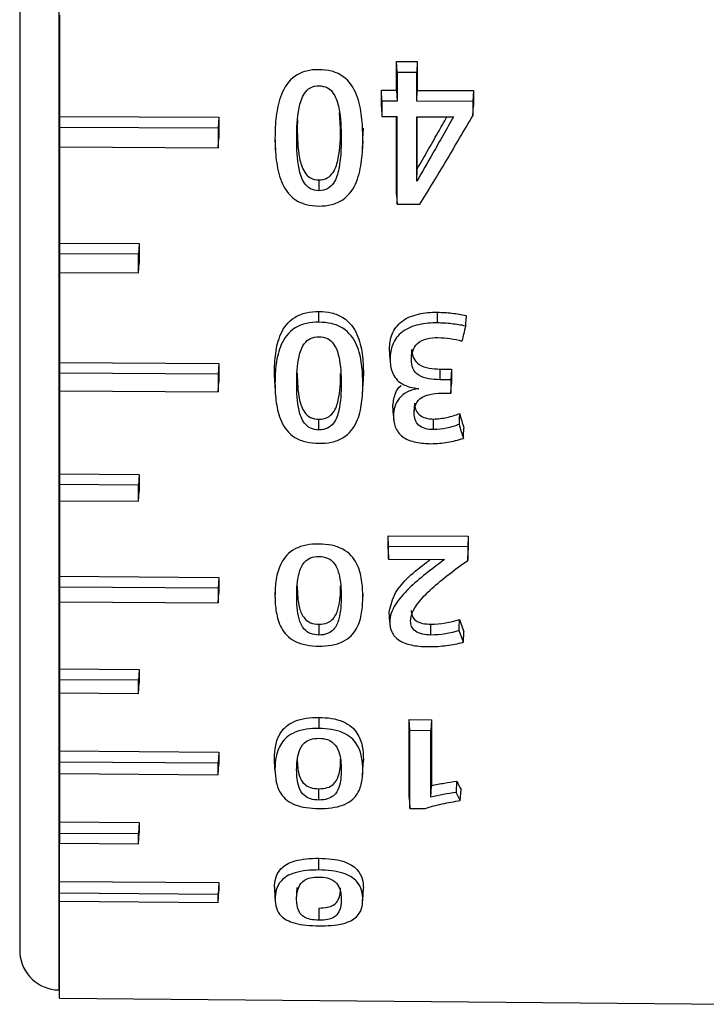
# Model space of a CAD drawing. Header units: millimetres. Extents: x -103 to 103, y -108 to 42.
# Tile 2 of 27: x -89 to -80, y -107 to -95. Entities that reach past the tile are written whole.
import ezdxf

# ---------------------------------------------------------------- set-up
doc = ezdxf.new("R2010")
doc.units = ezdxf.units.MM

msp = doc.modelspace()

# ---------------------------------------------------------------- linework, layer by layer
at = {"color": 7, "linetype": 'Continuous', "lineweight": 25}
for p, q in [((-88.7, -63.535), (-88.7, -106.465)), ((-88.699, -68.8), (-88.699, -106.465)), ((-88.2, -94.681), (-88.2, -97.915)), ((-83.967, -95.263), (-83.705, -95.264)), ((-83.967, -95.625), (-83.967, -95.263)), ((-83.96, -95.401), (-83.967, -95.263)), ((-83.705, -95.264), (-83.712, -95.402)), ((-83.705, -95.264), (-83.705, -95.626)), ((-83.712, -95.402), (-83.96, -95.401)), ((-84.157, -95.624), (-83.967, -95.625)), ((-84.157, -95.831), (-84.157, -95.624)), ((-84.15, -95.761), (-84.157, -95.624)), ((-83.967, -95.625), (-83.96, -95.762)), ((-83.712, -95.763), (-83.705, -95.626)), ((-83.705, -95.626), (-83.001, -95.629)), ((-83.001, -95.629), (-83.008, -95.766)), ((-83.001, -95.629), (-83.001, -95.817)), ((-84.157, -95.831), (-84.15, -95.956)), ((-83.96, -95.762), (-84.15, -95.761)), ((-83.008, -95.766), (-83.712, -95.763)), ((-83.008, -95.946), (-83.001, -95.817)), ((-88.2, -95.954), (-86.2, -95.962)), ((-86.2, -95.962), (-86.207, -96.099)), ((-86.2, -95.962), (-86.2, -96.222)), ((-85.21, -95.996), (-85.213, -96.099)), ((-84.669, -96.099), (-84.681, -95.909)), ((-84.15, -95.956), (-83.96, -95.956)), ((-83.967, -96.933), (-83.967, -95.958)), ((-83.712, -95.957), (-83.251, -95.959)), ((-83.705, -96.612), (-83.705, -95.959)), ((-86.207, -96.099), (-88.2, -96.091)), ((-85.213, -96.099), (-85.22, -96.229)), ((-84.662, -96.229), (-84.669, -96.099)), ((-84.39, -96.233), (-84.383, -96.102)), ((-86.207, -96.346), (-86.2, -96.222)), ((-88.2, -96.337), (-86.207, -96.346)), ((-85.495, -96.247), (-85.488, -96.379)), ((-84.394, -96.391), (-84.387, -96.26)), ((-83.712, -96.767), (-83.705, -96.612)), ((-84.941, -96.751), (-84.941, -96.887)), ((-83.967, -96.933), (-83.96, -97.056)), ((-83.96, -97.056), (-83.672, -97.057)), ((-88.2, -97.546), (-87.2, -97.551)), ((-87.2, -97.551), (-87.207, -97.686)), ((-87.2, -97.551), (-87.2, -97.797)), ((-87.207, -97.686), (-88.2, -97.681)), ((-87.207, -97.92), (-87.2, -97.797)), ((-88.2, -97.915), (-87.207, -97.92)), ((-88.2, -97.918), (-88.2, -100.783)), ((-84.941, -98.54), (-84.941, -98.405)), ((-83.453, -98.548), (-83.453, -98.414)), ((-84.047, -99.002), (-84.054, -98.873)), ((-84.052, -98.916), (-84.045, -99.046)), ((-83.779, -99.011), (-83.772, -98.882)), ((-88.2, -99.047), (-86.2, -99.059)), ((-86.2, -99.059), (-86.207, -99.193)), ((-86.2, -99.059), (-86.2, -99.288)), ((-86.207, -99.193), (-88.2, -99.181)), ((-85.493, -99.306), (-85.5, -99.178)), ((-84.669, -99.182), (-84.662, -99.311)), ((-84.383, -99.185), (-84.393, -99.308)), ((-84.383, -99.185), (-84.39, -99.314)), ((-84.383, -99.184), (-84.383, -99.185)), ((-83.423, -99.127), (-83.277, -99.128)), ((-83.423, -99.127), (-83.423, -99.261)), ((-83.277, -99.128), (-83.284, -99.262)), ((-83.277, -99.128), (-83.277, -99.307)), ((-86.207, -99.412), (-86.2, -99.288)), ((-85.496, -99.3), (-85.489, -99.43)), ((-84.393, -99.438), (-84.386, -99.308)), ((-84.39, -99.314), (-84.39, -99.313)), ((-83.284, -99.262), (-83.423, -99.261)), ((-83.284, -99.43), (-83.277, -99.307)), ((-88.2, -99.4), (-86.207, -99.412)), ((-83.366, -99.43), (-83.284, -99.43)), ((-84.005, -99.712), (-84.012, -99.584)), ((-83.744, -99.684), (-83.737, -99.555)), ((-84.941, -99.891), (-84.941, -99.758)), ((-84.003, -99.721), (-83.999, -99.785)), ((-83.502, -99.888), (-83.502, -99.755)), ((-88.2, -100.446), (-87.2, -100.452)), ((-87.2, -100.452), (-87.207, -100.586)), ((-87.2, -100.452), (-87.2, -100.665)), ((-87.207, -100.586), (-88.2, -100.58)), ((-87.207, -100.789), (-87.2, -100.665)), ((-88.2, -100.783), (-87.207, -100.789)), ((-88.2, -100.787), (-88.2, -103.196)), ((-84.073, -101.221), (-83.065, -101.228)), ((-84.073, -101.391), (-84.073, -101.221)), ((-84.066, -101.356), (-84.073, -101.221)), ((-83.065, -101.228), (-83.072, -101.363)), ((-83.065, -101.228), (-83.065, -101.403)), ((-84.073, -101.391), (-84.066, -101.516)), ((-83.072, -101.363), (-84.066, -101.356)), ((-83.072, -101.531), (-83.065, -101.403)), ((-84.066, -101.516), (-83.363, -101.521)), ((-88.2, -101.731), (-86.2, -101.745)), ((-86.2, -101.745), (-86.207, -101.88)), ((-86.2, -101.745), (-86.2, -101.938)), ((-86.207, -101.88), (-88.2, -101.866)), ((-85.22, -101.98), (-85.213, -101.85)), ((-84.669, -101.852), (-84.662, -101.983)), ((-88.2, -102.051), (-86.207, -102.064)), ((-86.207, -102.064), (-86.2, -101.938)), ((-85.497, -101.935), (-85.49, -102.069)), ((-84.393, -102.084), (-84.385, -101.95)), ((-84.051, -102.307), (-84.059, -102.176)), ((-83.176, -102.274), (-83.119, -102.43)), ((-84.941, -102.333), (-84.941, -102.469)), ((-84.049, -102.319), (-84.046, -102.372)), ((-83.535, -102.469), (-83.535, -102.333)), ((-83.127, -102.559), (-83.181, -102.412)), ((-83.127, -102.559), (-83.119, -102.43)), ((-88.2, -102.894), (-87.2, -102.901)), ((-87.2, -102.901), (-87.207, -103.038)), ((-87.2, -102.901), (-87.2, -103.074)), ((-87.207, -103.038), (-88.2, -103.031)), ((-87.207, -103.203), (-87.2, -103.074)), ((-88.2, -103.196), (-87.207, -103.203)), ((-88.2, -103.202), (-88.2, -105.083)), ((-84.941, -103.504), (-84.941, -103.643)), ((-83.806, -103.532), (-83.527, -103.534)), ((-83.806, -104.512), (-83.806, -103.532)), ((-83.799, -103.67), (-83.806, -103.532)), ((-83.527, -103.534), (-83.534, -103.672)), ((-83.527, -103.534), (-83.527, -104.362)), ((-83.534, -103.672), (-83.799, -103.67)), ((-88.2, -103.925), (-86.2, -103.94)), ((-86.2, -103.94), (-86.207, -104.08)), ((-86.2, -103.94), (-86.2, -104.091)), ((-85.493, -104.158), (-85.5, -104.021)), ((-84.383, -104.031), (-84.391, -104.092)), ((-84.39, -104.167), (-84.383, -104.031)), ((-86.207, -104.08), (-88.2, -104.065)), ((-86.207, -104.224), (-86.2, -104.091)), ((-85.498, -104.076), (-85.49, -104.219)), ((-84.392, -104.234), (-84.385, -104.092)), ((-88.2, -104.209), (-86.207, -104.224)), ((-84.941, -104.542), (-84.941, -104.4)), ((-83.535, -104.506), (-83.527, -104.362)), ((-83.211, -104.305), (-83.216, -104.447)), ((-83.806, -104.512), (-83.799, -104.647)), ((-83.165, -104.548), (-83.156, -104.412)), ((-83.799, -104.647), (-83.604, -104.648)), ((-88.2, -104.817), (-87.2, -104.825)), ((-87.2, -104.825), (-87.208, -104.969)), ((-87.2, -104.825), (-87.2, -104.953)), ((-87.208, -104.969), (-88.2, -104.961)), ((-87.208, -105.091), (-87.2, -104.953)), ((-88.2, -105.083), (-87.208, -105.091)), ((-88.2, -107.033), (-88.2, -105.092)), ((-84.941, -105.421), (-84.941, -105.274)), ((-88.2, -105.564), (-86.2, -105.58)), ((-86.2, -105.58), (-86.208, -105.73)), ((-86.2, -105.58), (-86.2, -105.685)), ((-85.5, -105.639), (-85.492, -105.786)), ((-85.221, -105.789), (-85.213, -105.642)), ((-86.208, -105.73), (-88.2, -105.714)), ((-86.208, -105.83), (-86.2, -105.685)), ((-85.499, -105.665), (-85.491, -105.821)), ((-84.392, -105.835), (-84.384, -105.679)), ((-84.391, -105.796), (-84.383, -105.649)), ((-88.2, -105.813), (-86.208, -105.83)), ((-84.941, -105.899), (-84.941, -106.052)), ((-88.7, -106.465), (-88.699, -106.465)), ((-88.209, -106.929), (-88.2, -106.929)), ((-88.2, -107.033), (-79.53, -107.109))]:
    msp.add_line(p, q, dxfattribs=at)
at = {"color": 8, "linetype": 'Continuous', "lineweight": 25, "flags": 128}
msp.add_lwpolyline([(-88.209, -83.28), (-88.209, -85.407), (-88.209, -87.53), (-88.209, -89.629), (-88.209, -91.685), (-88.209, -93.678), (-88.209, -95.589), (-88.209, -97.401), (-88.209, -99.095), (-88.209, -100.657), (-88.209, -102.072), (-88.209, -103.325), (-88.209, -104.407), (-88.209, -105.305), (-88.209, -106.012), (-88.209, -106.521), (-88.209, -106.828), (-88.209, -106.929)], dxfattribs=at)
at = {"color": 7, "linetype": 'Continuous', "lineweight": 25, "flags": 128}
for points in [[(-83.092, -98.455), (-83.093, -98.476), (-83.095, -98.497), (-83.096, -98.519), (-83.098, -98.553), (-83.1, -98.587)], [(-86.207, -99.193), (-86.207, -99.22), (-86.207, -99.248), (-86.207, -99.275), (-86.207, -99.302), (-86.207, -99.33), (-86.207, -99.357), (-86.207, -99.384), (-86.207, -99.412)], [(-83.284, -99.262), (-83.284, -99.283), (-83.284, -99.304), (-83.284, -99.325), (-83.284, -99.346), (-83.284, -99.367), (-83.284, -99.388), (-83.284, -99.409), (-83.284, -99.43)], [(-83.127, -99.998), (-83.125, -99.958), (-83.123, -99.937), (-83.121, -99.904), (-83.119, -99.872)]]:
    msp.add_lwpolyline(points, dxfattribs=at)
at = {"color": 7, "linetype": 'Continuous', "lineweight": 25}
msp.add_arc((-88.2, -106.429), 0.5, 184.1389, 269, dxfattribs=at)
for points, knots in [([(-84.941, -95.366), (-84.995, -95.366), (-85.047, -95.371), (-85.149, -95.397), (-85.198, -95.418), (-85.324, -95.505), (-85.378, -95.591), (-85.448, -95.767), (-85.466, -95.859), (-85.489, -96.042), (-85.493, -96.134), (-85.493, -96.226)], [0, 0, 0, 0, 0.125, 0.125, 0.25, 0.25, 0.5, 0.5, 0.75, 0.75, 1, 1, 1, 1]), ([(-84.39, -96.233), (-84.39, -96.141), (-84.394, -96.048), (-84.416, -95.864), (-84.434, -95.772), (-84.503, -95.595), (-84.558, -95.508), (-84.682, -95.421), (-84.731, -95.399), (-84.834, -95.372), (-84.888, -95.367), (-84.941, -95.366)], [0, 0, 0, 0, 0.25, 0.25, 0.5, 0.5, 0.75, 0.75, 0.875, 0.875, 1, 1, 1, 1]), ([(-85.22, -96.229), (-85.22, -96.102), (-85.216, -95.974), (-85.177, -95.784), (-85.16, -95.721), (-85.104, -95.637), (-85.079, -95.611), (-85.017, -95.577), (-84.979, -95.569), (-84.941, -95.569)], [0, 0, 0, 0, 0.5, 0.5, 0.75, 0.75, 0.875, 0.875, 1, 1, 1, 1]), ([(-84.941, -95.569), (-84.904, -95.57), (-84.867, -95.578), (-84.804, -95.611), (-84.779, -95.637), (-84.723, -95.721), (-84.705, -95.784), (-84.666, -95.974), (-84.662, -96.102), (-84.662, -96.229)], [0, 0, 0, 0, 0.125, 0.125, 0.25, 0.25, 0.5, 0.5, 1, 1, 1, 1]), ([(-83.96, -97.056), (-83.96, -96.955), (-83.96, -96.853), (-83.96, -96.751), (-83.96, -96.649), (-83.96, -96.546), (-83.96, -96.443), (-83.96, -96.282), (-83.96, -96.12), (-83.96, -95.956)], [0, 0, 0, 0, 0.000360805, 0.000360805, 0.000360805, 0.000721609, 0.000721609, 0.000721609, 0.001285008, 0.001285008, 0.001285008, 0.001285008]), ([(-83.712, -96.767), (-83.712, -96.683), (-83.712, -96.598), (-83.712, -96.512), (-83.712, -96.421), (-83.712, -96.328), (-83.712, -96.236), (-83.712, -96.144), (-83.712, -96.051), (-83.712, -95.957)], [0, 0, 0, 0, 0.0002992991, 0.0002992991, 0.0002992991, 0.0006205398, 0.0006205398, 0.0006205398, 0.0009418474, 0.0009418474, 0.0009418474, 0.0009418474]), ([(-83.251, -95.959), (-83.294, -96.036), (-83.338, -96.112), (-83.381, -96.189), (-83.424, -96.265), (-83.467, -96.341), (-83.51, -96.416), (-83.578, -96.534), (-83.645, -96.651), (-83.712, -96.767)], [0, 0, 0, 0, 0.00029473, 0.00029473, 0.00029473, 0.00058946, 0.00058946, 0.00058946, 0.001048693, 0.001048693, 0.001048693, 0.001048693]), ([(-83.705, -96.612), (-83.662, -96.537), (-83.576, -96.386), (-83.452, -96.169), (-83.371, -96.026), (-83.333, -95.959)], [0, 0, 0, 0, 0.34799, 0.695981, 1, 1, 1, 1]), ([(-83.672, -97.057), (-83.562, -96.876), (-83.451, -96.692), (-83.34, -96.507), (-83.229, -96.321), (-83.119, -96.134), (-83.008, -95.946)], [0, 0, 0, 0, 0.00073058, 0.00073058, 0.00073058, 0.001461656, 0.001461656, 0.001461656, 0.001461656]), ([(-85.213, -96.099), (-85.213, -96.226), (-85.209, -96.352), (-85.172, -96.538), (-85.155, -96.599), (-85.102, -96.682), (-85.078, -96.708), (-85.017, -96.743), (-84.979, -96.751), (-84.941, -96.751)], [0, 0, 0, 0, 0.5, 0.5, 0.75, 0.75, 0.875, 0.875, 1, 1, 1, 1]), ([(-84.941, -96.751), (-84.904, -96.751), (-84.867, -96.743), (-84.805, -96.71), (-84.782, -96.684), (-84.728, -96.602), (-84.711, -96.54), (-84.674, -96.354), (-84.669, -96.227), (-84.669, -96.099)], [0, 0, 0, 0, 0.125, 0.125, 0.25, 0.25, 0.5, 0.5, 1, 1, 1, 1]), ([(-85.493, -96.226), (-85.493, -96.318), (-85.488, -96.41), (-85.465, -96.593), (-85.447, -96.683), (-85.378, -96.855), (-85.324, -96.939), (-85.201, -97.025), (-85.152, -97.046), (-85.05, -97.073), (-84.995, -97.079), (-84.941, -97.079)], [0, 0, 0, 0, 0.25, 0.25, 0.5, 0.5, 0.75, 0.75, 0.875, 0.875, 1, 1, 1, 1]), ([(-84.941, -96.887), (-84.979, -96.887), (-85.017, -96.879), (-85.079, -96.845), (-85.104, -96.82), (-85.16, -96.737), (-85.178, -96.674), (-85.216, -96.486), (-85.22, -96.358), (-85.22, -96.229)], [0, 0, 0, 0, 0.125, 0.125, 0.25, 0.25, 0.5, 0.5, 1, 1, 1, 1]), ([(-84.662, -96.229), (-84.662, -96.358), (-84.667, -96.487), (-84.705, -96.674), (-84.722, -96.737), (-84.778, -96.82), (-84.802, -96.845), (-84.866, -96.879), (-84.903, -96.887), (-84.941, -96.887)], [0, 0, 0, 0, 0.5, 0.5, 0.75, 0.75, 0.875, 0.875, 1, 1, 1, 1]), ([(-84.941, -97.079), (-84.887, -97.079), (-84.835, -97.074), (-84.733, -97.049), (-84.684, -97.028), (-84.558, -96.944), (-84.504, -96.86), (-84.435, -96.689), (-84.416, -96.598), (-84.394, -96.417), (-84.39, -96.325), (-84.39, -96.233)], [0, 0, 0, 0, 0.125, 0.125, 0.25, 0.25, 0.5, 0.5, 0.75, 0.75, 1, 1, 1, 1]), ([(-87.207, -97.92), (-87.207, -97.899), (-87.207, -97.879), (-87.207, -97.859), (-87.207, -97.838), (-87.207, -97.818), (-87.207, -97.797), (-87.207, -97.76), (-87.207, -97.723), (-87.207, -97.686)], [0, 0, 0, 0, 0.0000749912, 0.0000749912, 0.0000749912, 0.0001499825, 0.0001499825, 0.0001499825, 0.0002858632, 0.0002858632, 0.0002858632, 0.0002858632]), ([(-85.5, -99.178), (-85.5, -99.096), (-85.496, -99.013), (-85.473, -98.848), (-85.454, -98.765), (-85.384, -98.607), (-85.328, -98.529), (-85.202, -98.452), (-85.153, -98.433), (-85.05, -98.41), (-84.995, -98.405), (-84.941, -98.405)], [0, 0, 0, 0, 0.25, 0.25, 0.5, 0.5, 0.75, 0.75, 0.875, 0.875, 1, 1, 1, 1]), ([(-84.941, -98.405), (-84.887, -98.406), (-84.834, -98.41), (-84.731, -98.434), (-84.682, -98.454), (-84.554, -98.533), (-84.499, -98.612), (-84.428, -98.771), (-84.409, -98.855), (-84.387, -99.019), (-84.383, -99.102), (-84.383, -99.184)], [0, 0, 0, 0, 0.125, 0.125, 0.25, 0.25, 0.5, 0.5, 0.75, 0.75, 1, 1, 1, 1]), ([(-84.054, -98.873), (-84.054, -98.81), (-84.045, -98.749), (-83.997, -98.629), (-83.956, -98.572), (-83.841, -98.485), (-83.768, -98.455), (-83.614, -98.419), (-83.534, -98.413), (-83.453, -98.414)], [0, 0, 0, 0, 0.25, 0.25, 0.5, 0.5, 0.75, 0.75, 1, 1, 1, 1]), ([(-83.453, -98.414), (-83.392, -98.414), (-83.331, -98.419), (-83.211, -98.432), (-83.151, -98.441), (-83.092, -98.455)], [0, 0, 0, 0, 0.5, 0.5, 1, 1, 1, 1]), ([(-84.941, -98.54), (-84.995, -98.539), (-85.047, -98.544), (-85.149, -98.566), (-85.198, -98.585), (-85.324, -98.663), (-85.379, -98.74), (-85.448, -98.898), (-85.467, -98.98), (-85.489, -99.143), (-85.493, -99.225), (-85.493, -99.306)], [0, 0, 0, 0, 0.125, 0.125, 0.25, 0.25, 0.5, 0.5, 0.75, 0.75, 1, 1, 1, 1]), ([(-84.39, -99.313), (-84.39, -99.231), (-84.394, -99.149), (-84.416, -98.985), (-84.434, -98.903), (-84.504, -98.745), (-84.558, -98.667), (-84.682, -98.589), (-84.731, -98.569), (-84.834, -98.545), (-84.888, -98.54), (-84.941, -98.54)], [0, 0, 0, 0, 0.25, 0.25, 0.5, 0.5, 0.75, 0.75, 0.875, 0.875, 1, 1, 1, 1]), ([(-83.453, -98.548), (-83.532, -98.547), (-83.61, -98.553), (-83.762, -98.587), (-83.835, -98.617), (-83.95, -98.703), (-83.99, -98.759), (-84.038, -98.877), (-84.047, -98.94), (-84.047, -99.002)], [0, 0, 0, 0, 0.25, 0.25, 0.5, 0.5, 0.75, 0.75, 1, 1, 1, 1]), ([(-83.1, -98.587), (-83.157, -98.574), (-83.216, -98.566), (-83.334, -98.553), (-83.393, -98.548), (-83.453, -98.548)], [0, 0, 0, 0, 0.5, 0.5, 1, 1, 1, 1]), ([(-85.22, -99.308), (-85.22, -99.196), (-85.216, -99.082), (-85.177, -98.913), (-85.159, -98.856), (-85.103, -98.781), (-85.078, -98.758), (-85.016, -98.728), (-84.978, -98.722), (-84.941, -98.722)], [0, 0, 0, 0, 0.5, 0.5, 0.75, 0.75, 0.875, 0.875, 1, 1, 1, 1]), ([(-84.941, -98.722), (-84.904, -98.723), (-84.867, -98.73), (-84.804, -98.76), (-84.78, -98.783), (-84.723, -98.858), (-84.705, -98.915), (-84.667, -99.084), (-84.662, -99.198), (-84.662, -99.311)], [0, 0, 0, 0, 0.125, 0.125, 0.25, 0.25, 0.5, 0.5, 1, 1, 1, 1]), ([(-83.779, -99.011), (-83.779, -98.974), (-83.775, -98.938), (-83.752, -98.867), (-83.732, -98.832), (-83.67, -98.778), (-83.629, -98.758), (-83.539, -98.736), (-83.493, -98.732), (-83.446, -98.732)], [0, 0, 0, 0, 0.25, 0.25, 0.5, 0.5, 0.75, 0.75, 1, 1, 1, 1]), ([(-83.446, -98.732), (-83.394, -98.733), (-83.343, -98.738), (-83.243, -98.753), (-83.193, -98.762), (-83.144, -98.775)], [0, 0, 0, 0, 0.5, 0.5, 1, 1, 1, 1]), ([(-83.772, -98.882), (-83.772, -98.917), (-83.768, -98.952), (-83.74, -99.018), (-83.715, -99.05), (-83.646, -99.094), (-83.602, -99.108), (-83.514, -99.124), (-83.469, -99.127), (-83.423, -99.127)], [0, 0, 0, 0, 0.25, 0.25, 0.5, 0.5, 0.75, 0.75, 1, 1, 1, 1]), ([(-84.047, -99.002), (-84.047, -99.059), (-84.04, -99.116), (-83.997, -99.225), (-83.958, -99.276), (-83.9, -99.311)], [0, 0, 0, 0, 0.5, 0.5, 1, 1, 1, 1]), ([(-83.423, -99.261), (-83.469, -99.261), (-83.515, -99.258), (-83.605, -99.241), (-83.649, -99.227), (-83.72, -99.182), (-83.746, -99.151), (-83.774, -99.082), (-83.779, -99.047), (-83.779, -99.011)], [0, 0, 0, 0, 0.25, 0.25, 0.5, 0.5, 0.75, 0.75, 1, 1, 1, 1]), ([(-85.213, -99.18), (-85.213, -99.293), (-85.209, -99.405), (-85.172, -99.569), (-85.155, -99.624), (-85.101, -99.697), (-85.078, -99.72), (-85.016, -99.75), (-84.979, -99.757), (-84.941, -99.758)], [0, 0, 0, 0, 0.5, 0.5, 0.75, 0.75, 0.875, 0.875, 1, 1, 1, 1]), ([(-84.941, -99.758), (-84.904, -99.758), (-84.867, -99.751), (-84.805, -99.721), (-84.781, -99.699), (-84.728, -99.627), (-84.711, -99.572), (-84.674, -99.408), (-84.669, -99.296), (-84.669, -99.182)], [0, 0, 0, 0, 0.125, 0.125, 0.25, 0.25, 0.5, 0.5, 1, 1, 1, 1]), ([(-85.493, -99.306), (-85.493, -99.389), (-85.488, -99.47), (-85.465, -99.631), (-85.447, -99.711), (-85.378, -99.863), (-85.324, -99.937), (-85.201, -100.012), (-85.152, -100.032), (-85.05, -100.055), (-84.995, -100.06), (-84.941, -100.06)], [0, 0, 0, 0, 0.25, 0.25, 0.5, 0.5, 0.75, 0.75, 0.875, 0.875, 1, 1, 1, 1]), ([(-84.941, -99.891), (-84.979, -99.891), (-85.017, -99.884), (-85.08, -99.854), (-85.104, -99.832), (-85.16, -99.758), (-85.178, -99.703), (-85.216, -99.537), (-85.22, -99.423), (-85.22, -99.308)], [0, 0, 0, 0, 0.125, 0.125, 0.25, 0.25, 0.5, 0.5, 1, 1, 1, 1]), ([(-84.662, -99.311), (-84.662, -99.425), (-84.667, -99.539), (-84.705, -99.705), (-84.722, -99.76), (-84.778, -99.833), (-84.802, -99.855), (-84.866, -99.885), (-84.903, -99.892), (-84.941, -99.891)], [0, 0, 0, 0, 0.5, 0.5, 0.75, 0.75, 0.875, 0.875, 1, 1, 1, 1]), ([(-84.941, -100.06), (-84.887, -100.061), (-84.834, -100.057), (-84.73, -100.034), (-84.682, -100.016), (-84.556, -99.94), (-84.503, -99.868), (-84.434, -99.716), (-84.416, -99.636), (-84.393, -99.477), (-84.39, -99.395), (-84.39, -99.314)], [0, 0, 0, 0, 0.125, 0.125, 0.25, 0.25, 0.5, 0.5, 0.75, 0.75, 1, 1, 1, 1]), ([(-84.012, -99.584), (-84.005, -99.53), (-83.993, -99.444), (-83.943, -99.357), (-83.908, -99.334), (-83.906, -99.333)], [0, 0, 0, 0, 0.609637, 0.978837, 1, 1, 1, 1]), ([(-83.9, -99.311), (-83.869, -99.329), (-83.835, -99.343), (-83.763, -99.363), (-83.725, -99.369), (-83.688, -99.375)], [0, 0, 0, 0, 0.5, 0.5, 1, 1, 1, 1]), ([(-83.688, -99.375), (-83.712, -99.379), (-83.737, -99.382), (-83.784, -99.395), (-83.806, -99.404), (-83.869, -99.436), (-83.905, -99.463), (-83.959, -99.528), (-83.977, -99.564), (-84, -99.637), (-84.005, -99.674), (-84.005, -99.712)], [0, 0, 0, 0, 0.125, 0.125, 0.25, 0.25, 0.5, 0.5, 0.75, 0.75, 1, 1, 1, 1]), ([(-83.744, -99.684), (-83.744, -99.647), (-83.74, -99.61), (-83.711, -99.539), (-83.684, -99.506), (-83.608, -99.459), (-83.56, -99.446), (-83.464, -99.432), (-83.416, -99.43), (-83.366, -99.43)], [0, 0, 0, 0, 0.25, 0.25, 0.5, 0.5, 0.75, 0.75, 1, 1, 1, 1]), ([(-83.737, -99.555), (-83.737, -99.581), (-83.734, -99.606), (-83.718, -99.655), (-83.705, -99.679), (-83.663, -99.719), (-83.634, -99.733), (-83.57, -99.751), (-83.536, -99.754), (-83.502, -99.755)], [0, 0, 0, 0, 0.25, 0.25, 0.5, 0.5, 0.75, 0.75, 1, 1, 1, 1]), ([(-83.502, -99.888), (-83.537, -99.888), (-83.572, -99.885), (-83.637, -99.867), (-83.667, -99.851), (-83.711, -99.811), (-83.725, -99.787), (-83.741, -99.736), (-83.744, -99.71), (-83.744, -99.684)], [0, 0, 0, 0, 0.25, 0.25, 0.5, 0.5, 0.75, 0.75, 1, 1, 1, 1]), ([(-83.502, -99.755), (-83.445, -99.755), (-83.388, -99.747), (-83.279, -99.723), (-83.226, -99.707), (-83.176, -99.686)], [0, 0, 0, 0, 0.5, 0.5, 1, 1, 1, 1]), ([(-83.176, -99.686), (-83.177, -99.701), (-83.177, -99.716), (-83.178, -99.73), (-83.178, -99.737), (-83.178, -99.745), (-83.178, -99.752), (-83.179, -99.776), (-83.18, -99.799), (-83.181, -99.823)], [0, 0, 0, 0, 0.0000640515, 0.0000640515, 0.0000640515, 0.0000960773, 0.0000960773, 0.0000960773, 0.0002000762, 0.0002000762, 0.0002000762, 0.0002000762]), ([(-84.005, -99.712), (-84.005, -99.76), (-83.999, -99.808), (-83.964, -99.9), (-83.933, -99.944), (-83.843, -100.011), (-83.784, -100.034), (-83.66, -100.06), (-83.596, -100.064), (-83.532, -100.065)], [0, 0, 0, 0, 0.25, 0.25, 0.5, 0.5, 0.75, 0.75, 1, 1, 1, 1]), ([(-83.181, -99.823), (-83.23, -99.843), (-83.283, -99.858), (-83.391, -99.881), (-83.446, -99.889), (-83.502, -99.888)], [0, 0, 0, 0, 0.5, 0.5, 1, 1, 1, 1]), ([(-83.532, -100.065), (-83.462, -100.065), (-83.393, -100.058), (-83.257, -100.036), (-83.19, -100.021), (-83.127, -99.998)], [0, 0, 0, 0, 0.5, 0.5, 1, 1, 1, 1]), ([(-87.207, -100.789), (-87.207, -100.771), (-87.207, -100.753), (-87.207, -100.736), (-87.207, -100.718), (-87.207, -100.7), (-87.207, -100.683), (-87.207, -100.651), (-87.207, -100.618), (-87.207, -100.586)], [0, 0, 0, 0, 0.0000749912, 0.0000749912, 0.0000749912, 0.0001499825, 0.0001499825, 0.0001499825, 0.0002858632, 0.0002858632, 0.0002858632, 0.0002858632]), ([(-84.941, -101.326), (-84.995, -101.326), (-85.047, -101.33), (-85.149, -101.349), (-85.198, -101.365), (-85.324, -101.432), (-85.378, -101.497), (-85.448, -101.631), (-85.467, -101.701), (-85.489, -101.839), (-85.493, -101.908), (-85.493, -101.977)], [0, 0, 0, 0, 0.125, 0.125, 0.25, 0.25, 0.5, 0.5, 0.75, 0.75, 1, 1, 1, 1]), ([(-84.39, -101.986), (-84.39, -101.917), (-84.394, -101.848), (-84.416, -101.708), (-84.434, -101.638), (-84.503, -101.504), (-84.558, -101.437), (-84.682, -101.369), (-84.731, -101.352), (-84.833, -101.331), (-84.888, -101.327), (-84.941, -101.326)], [0, 0, 0, 0, 0.25, 0.25, 0.5, 0.5, 0.75, 0.75, 0.875, 0.875, 1, 1, 1, 1]), ([(-85.22, -101.98), (-85.22, -101.885), (-85.216, -101.788), (-85.177, -101.645), (-85.159, -101.596), (-85.104, -101.533), (-85.079, -101.513), (-85.016, -101.488), (-84.979, -101.482), (-84.941, -101.482)], [0, 0, 0, 0, 0.5, 0.5, 0.75, 0.75, 0.875, 0.875, 1, 1, 1, 1]), ([(-84.941, -101.482), (-84.904, -101.483), (-84.867, -101.489), (-84.804, -101.515), (-84.78, -101.534), (-84.723, -101.599), (-84.705, -101.647), (-84.667, -101.791), (-84.662, -101.887), (-84.662, -101.983)], [0, 0, 0, 0, 0.125, 0.125, 0.25, 0.25, 0.5, 0.5, 1, 1, 1, 1]), ([(-84.059, -102.176), (-84.039, -102.096), (-83.983, -101.866), (-83.729, -101.66), (-83.557, -101.531), (-83.543, -101.52)], [0, 0, 0, 0, 0.327286, 0.942249, 1, 1, 1, 1]), ([(-83.363, -101.521), (-83.522, -101.639), (-83.68, -101.757), (-83.877, -101.949), (-83.936, -102.016), (-84.024, -102.156), (-84.051, -102.231), (-84.051, -102.307)], [0, 0, 0, 0, 0.5, 0.5, 0.75, 0.75, 1, 1, 1, 1]), ([(-83.789, -102.293), (-83.789, -102.218), (-83.753, -102.145), (-83.652, -102.01), (-83.59, -101.946), (-83.387, -101.762), (-83.231, -101.645), (-83.072, -101.531)], [0, 0, 0, 0, 0.25, 0.25, 0.5, 0.5, 1, 1, 1, 1]), ([(-85.213, -101.85), (-85.213, -101.945), (-85.209, -102.039), (-85.172, -102.176), (-85.155, -102.221), (-85.102, -102.282), (-85.078, -102.301), (-85.017, -102.327), (-84.979, -102.333), (-84.941, -102.333)], [0, 0, 0, 0, 0.5, 0.5, 0.75, 0.75, 0.875, 0.875, 1, 1, 1, 1]), ([(-84.941, -102.333), (-84.904, -102.333), (-84.867, -102.328), (-84.805, -102.303), (-84.782, -102.285), (-84.728, -102.224), (-84.711, -102.179), (-84.674, -102.042), (-84.669, -101.947), (-84.669, -101.852)], [0, 0, 0, 0, 0.125, 0.125, 0.25, 0.25, 0.5, 0.5, 1, 1, 1, 1]), ([(-85.493, -101.977), (-85.493, -102.046), (-85.488, -102.115), (-85.465, -102.25), (-85.447, -102.317), (-85.378, -102.444), (-85.324, -102.506), (-85.201, -102.569), (-85.152, -102.584), (-85.05, -102.604), (-84.995, -102.608), (-84.941, -102.609)], [0, 0, 0, 0, 0.25, 0.25, 0.5, 0.5, 0.75, 0.75, 0.875, 0.875, 1, 1, 1, 1]), ([(-84.941, -102.469), (-84.979, -102.468), (-85.017, -102.463), (-85.079, -102.438), (-85.104, -102.419), (-85.16, -102.358), (-85.178, -102.312), (-85.216, -102.173), (-85.22, -102.077), (-85.22, -101.98)], [0, 0, 0, 0, 0.125, 0.125, 0.25, 0.25, 0.5, 0.5, 1, 1, 1, 1]), ([(-84.662, -101.983), (-84.662, -102.079), (-84.667, -102.175), (-84.705, -102.313), (-84.722, -102.36), (-84.778, -102.42), (-84.802, -102.439), (-84.866, -102.464), (-84.903, -102.469), (-84.941, -102.469)], [0, 0, 0, 0, 0.5, 0.5, 0.75, 0.75, 0.875, 0.875, 1, 1, 1, 1]), ([(-84.941, -102.609), (-84.887, -102.609), (-84.834, -102.606), (-84.731, -102.587), (-84.682, -102.572), (-84.556, -102.51), (-84.504, -102.45), (-84.434, -102.323), (-84.416, -102.257), (-84.394, -102.123), (-84.39, -102.055), (-84.39, -101.986)], [0, 0, 0, 0, 0.125, 0.125, 0.25, 0.25, 0.5, 0.5, 0.75, 0.75, 1, 1, 1, 1]), ([(-83.782, -102.162), (-83.782, -102.184), (-83.779, -102.206), (-83.762, -102.249), (-83.747, -102.269), (-83.702, -102.303), (-83.672, -102.315), (-83.605, -102.33), (-83.57, -102.333), (-83.535, -102.333)], [0, 0, 0, 0, 0.25, 0.25, 0.5, 0.5, 0.75, 0.75, 1, 1, 1, 1]), ([(-83.535, -102.469), (-83.571, -102.469), (-83.606, -102.466), (-83.675, -102.451), (-83.706, -102.438), (-83.753, -102.404), (-83.768, -102.382), (-83.786, -102.338), (-83.789, -102.316), (-83.789, -102.293)], [0, 0, 0, 0, 0.25, 0.25, 0.5, 0.5, 0.75, 0.75, 1, 1, 1, 1]), ([(-84.051, -102.307), (-84.051, -102.349), (-84.045, -102.39), (-84.008, -102.471), (-83.976, -102.509), (-83.881, -102.567), (-83.82, -102.587), (-83.691, -102.611), (-83.624, -102.615), (-83.557, -102.615)], [0, 0, 0, 0, 0.25, 0.25, 0.5, 0.5, 0.75, 0.75, 1, 1, 1, 1]), ([(-83.557, -102.615), (-83.483, -102.616), (-83.409, -102.61), (-83.265, -102.591), (-83.195, -102.578), (-83.127, -102.559)], [0, 0, 0, 0, 0.5, 0.5, 1, 1, 1, 1]), ([(-85.5, -104.021), (-85.5, -103.967), (-85.496, -103.912), (-85.473, -103.802), (-85.454, -103.747), (-85.384, -103.64), (-85.328, -103.588), (-85.202, -103.535), (-85.153, -103.522), (-85.05, -103.507), (-84.995, -103.504), (-84.941, -103.504)], [0, 0, 0, 0, 0.25, 0.25, 0.5, 0.5, 0.75, 0.75, 0.875, 0.875, 1, 1, 1, 1]), ([(-84.941, -103.504), (-84.887, -103.505), (-84.834, -103.508), (-84.731, -103.525), (-84.682, -103.539), (-84.553, -103.593), (-84.498, -103.647), (-84.428, -103.755), (-84.409, -103.812), (-84.387, -103.922), (-84.383, -103.977), (-84.383, -104.031)], [0, 0, 0, 0, 0.125, 0.125, 0.25, 0.25, 0.5, 0.5, 0.75, 0.75, 1, 1, 1, 1]), ([(-84.941, -103.643), (-84.995, -103.643), (-85.047, -103.645), (-85.149, -103.66), (-85.198, -103.673), (-85.324, -103.726), (-85.378, -103.778), (-85.448, -103.885), (-85.466, -103.94), (-85.489, -104.049), (-85.493, -104.104), (-85.493, -104.158)], [0, 0, 0, 0, 0.125, 0.125, 0.25, 0.25, 0.5, 0.5, 0.75, 0.75, 1, 1, 1, 1]), ([(-84.39, -104.167), (-84.39, -104.113), (-84.394, -104.059), (-84.416, -103.948), (-84.434, -103.893), (-84.504, -103.785), (-84.558, -103.732), (-84.683, -103.678), (-84.732, -103.664), (-84.834, -103.647), (-84.888, -103.643), (-84.941, -103.643)], [0, 0, 0, 0, 0.25, 0.25, 0.5, 0.5, 0.75, 0.75, 0.875, 0.875, 1, 1, 1, 1]), ([(-85.221, -104.161), (-85.221, -104.086), (-85.216, -104.01), (-85.178, -103.896), (-85.16, -103.857), (-85.103, -103.807), (-85.079, -103.791), (-85.016, -103.771), (-84.979, -103.767), (-84.941, -103.767)], [0, 0, 0, 0, 0.5, 0.5, 0.75, 0.75, 0.875, 0.875, 1, 1, 1, 1]), ([(-84.941, -103.767), (-84.904, -103.768), (-84.867, -103.772), (-84.804, -103.793), (-84.779, -103.809), (-84.723, -103.86), (-84.705, -103.899), (-84.666, -104.013), (-84.662, -104.089), (-84.662, -104.164)], [0, 0, 0, 0, 0.125, 0.125, 0.25, 0.25, 0.5, 0.5, 1, 1, 1, 1]), ([(-85.213, -104.025), (-85.213, -104.099), (-85.209, -104.172), (-85.172, -104.279), (-85.155, -104.313), (-85.102, -104.36), (-85.078, -104.375), (-85.016, -104.395), (-84.979, -104.4), (-84.941, -104.4)], [0, 0, 0, 0, 0.5, 0.5, 0.75, 0.75, 0.875, 0.875, 1, 1, 1, 1]), ([(-84.941, -104.4), (-84.904, -104.4), (-84.867, -104.396), (-84.805, -104.377), (-84.782, -104.363), (-84.728, -104.317), (-84.711, -104.282), (-84.674, -104.176), (-84.669, -104.102), (-84.669, -104.028)], [0, 0, 0, 0, 0.125, 0.125, 0.25, 0.25, 0.5, 0.5, 1, 1, 1, 1]), ([(-85.493, -104.158), (-85.492, -104.212), (-85.488, -104.266), (-85.465, -104.371), (-85.447, -104.423), (-85.378, -104.521), (-85.324, -104.569), (-85.2, -104.617), (-85.151, -104.63), (-85.049, -104.645), (-84.995, -104.648), (-84.941, -104.649)], [0, 0, 0, 0, 0.25, 0.25, 0.5, 0.5, 0.75, 0.75, 0.875, 0.875, 1, 1, 1, 1]), ([(-84.941, -104.542), (-84.979, -104.541), (-85.017, -104.537), (-85.079, -104.518), (-85.104, -104.503), (-85.16, -104.456), (-85.178, -104.42), (-85.216, -104.312), (-85.221, -104.237), (-85.221, -104.161)], [0, 0, 0, 0, 0.125, 0.125, 0.25, 0.25, 0.5, 0.5, 1, 1, 1, 1]), ([(-84.662, -104.164), (-84.662, -104.24), (-84.666, -104.315), (-84.704, -104.422), (-84.721, -104.457), (-84.777, -104.504), (-84.801, -104.519), (-84.865, -104.538), (-84.903, -104.542), (-84.941, -104.542)], [0, 0, 0, 0, 0.5, 0.5, 0.75, 0.75, 0.875, 0.875, 1, 1, 1, 1]), ([(-84.941, -104.649), (-84.887, -104.649), (-84.834, -104.647), (-84.731, -104.633), (-84.683, -104.622), (-84.557, -104.574), (-84.504, -104.528), (-84.435, -104.43), (-84.416, -104.379), (-84.394, -104.275), (-84.39, -104.222), (-84.39, -104.167)], [0, 0, 0, 0, 0.125, 0.125, 0.25, 0.25, 0.5, 0.5, 0.75, 0.75, 1, 1, 1, 1]), ([(-83.527, -104.362), (-83.501, -104.356), (-83.474, -104.35), (-83.446, -104.344), (-83.419, -104.339), (-83.391, -104.334), (-83.364, -104.329), (-83.313, -104.32), (-83.262, -104.312), (-83.211, -104.305)], [0, 0, 0, 0, 0.0000892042, 0.0000892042, 0.0000892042, 0.0001783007, 0.0001783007, 0.0001783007, 0.0003399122, 0.0003399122, 0.0003399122, 0.0003399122]), ([(-83.604, -104.648), (-83.54, -104.624), (-83.467, -104.607), (-83.318, -104.575), (-83.242, -104.561), (-83.165, -104.548)], [0, 0, 0, 0, 0.5, 0.5, 1, 1, 1, 1]), ([(-85.5, -105.639), (-85.5, -105.601), (-85.496, -105.563), (-85.473, -105.485), (-85.454, -105.446), (-85.384, -105.371), (-85.329, -105.333), (-85.159, -105.283), (-85.05, -105.273), (-84.941, -105.274)], [0, 0, 0, 0, 0.25, 0.25, 0.5, 0.5, 0.75, 0.75, 1, 1, 1, 1]), ([(-84.941, -105.274), (-84.887, -105.275), (-84.834, -105.277), (-84.731, -105.29), (-84.682, -105.299), (-84.554, -105.339), (-84.499, -105.378), (-84.428, -105.455), (-84.409, -105.495), (-84.387, -105.573), (-84.383, -105.611), (-84.383, -105.649)], [0, 0, 0, 0, 0.125, 0.125, 0.25, 0.25, 0.5, 0.5, 0.75, 0.75, 1, 1, 1, 1]), ([(-84.941, -105.421), (-84.995, -105.421), (-85.047, -105.423), (-85.148, -105.434), (-85.197, -105.443), (-85.323, -105.48), (-85.377, -105.518), (-85.447, -105.593), (-85.466, -105.633), (-85.488, -105.71), (-85.492, -105.748), (-85.492, -105.786)], [0, 0, 0, 0, 0.125, 0.125, 0.25, 0.25, 0.5, 0.5, 0.75, 0.75, 1, 1, 1, 1]), ([(-85.221, -105.789), (-85.221, -105.737), (-85.217, -105.683), (-85.178, -105.602), (-85.16, -105.574), (-85.103, -105.538), (-85.078, -105.527), (-85.016, -105.513), (-84.978, -105.51), (-84.941, -105.51)], [0, 0, 0, 0, 0.5, 0.5, 0.75, 0.75, 0.875, 0.875, 1, 1, 1, 1]), ([(-84.391, -105.796), (-84.391, -105.758), (-84.394, -105.72), (-84.417, -105.641), (-84.435, -105.602), (-84.504, -105.525), (-84.559, -105.486), (-84.684, -105.447), (-84.732, -105.437), (-84.834, -105.425), (-84.888, -105.422), (-84.941, -105.421)], [0, 0, 0, 0, 0.25, 0.25, 0.5, 0.5, 0.75, 0.75, 0.875, 0.875, 1, 1, 1, 1]), ([(-84.941, -105.51), (-84.904, -105.511), (-84.867, -105.514), (-84.805, -105.529), (-84.78, -105.54), (-84.722, -105.577), (-84.705, -105.605), (-84.666, -105.686), (-84.661, -105.74), (-84.661, -105.793)], [0, 0, 0, 0, 0.125, 0.125, 0.25, 0.25, 0.5, 0.5, 1, 1, 1, 1]), ([(-84.941, -105.899), (-84.904, -105.899), (-84.867, -105.896), (-84.806, -105.884), (-84.782, -105.875), (-84.728, -105.844), (-84.711, -105.82), (-84.674, -105.748), (-84.669, -105.697), (-84.669, -105.646)], [0, 0, 0, 0, 0.125, 0.125, 0.25, 0.25, 0.5, 0.5, 1, 1, 1, 1]), ([(-85.492, -105.786), (-85.492, -105.824), (-85.487, -105.861), (-85.464, -105.934), (-85.446, -105.97), (-85.377, -106.036), (-85.322, -106.069), (-85.199, -106.101), (-85.15, -106.109), (-85.049, -106.12), (-84.995, -106.122), (-84.941, -106.123)], [0, 0, 0, 0, 0.25, 0.25, 0.5, 0.5, 0.75, 0.75, 0.875, 0.875, 1, 1, 1, 1]), ([(-84.941, -106.052), (-84.979, -106.052), (-85.016, -106.048), (-85.079, -106.035), (-85.104, -106.025), (-85.16, -105.993), (-85.178, -105.969), (-85.217, -105.894), (-85.221, -105.842), (-85.221, -105.789)], [0, 0, 0, 0, 0.125, 0.125, 0.25, 0.25, 0.5, 0.5, 1, 1, 1, 1]), ([(-84.661, -105.793), (-84.661, -105.846), (-84.666, -105.898), (-84.704, -105.972), (-84.722, -105.996), (-84.778, -106.028), (-84.803, -106.037), (-84.866, -106.05), (-84.904, -106.052), (-84.941, -106.052)], [0, 0, 0, 0, 0.5, 0.5, 0.75, 0.75, 0.875, 0.875, 1, 1, 1, 1]), ([(-84.941, -106.123), (-84.888, -106.123), (-84.836, -106.121), (-84.734, -106.113), (-84.685, -106.106), (-84.56, -106.075), (-84.506, -106.044), (-84.436, -105.978), (-84.417, -105.943), (-84.395, -105.871), (-84.391, -105.834), (-84.391, -105.796)], [0, 0, 0, 0, 0.125, 0.125, 0.25, 0.25, 0.5, 0.5, 0.75, 0.75, 1, 1, 1, 1])]:
    msp.add_open_spline(points, degree=3, knots=knots, dxfattribs=at)
for points in [[(-83.96, -95.401), (-83.96, -95.522), (-83.96, -95.642), (-83.96, -95.762)], [(-83.712, -95.763), (-83.712, -95.643), (-83.712, -95.523), (-83.712, -95.402)], [(-84.15, -95.761), (-84.15, -95.826), (-84.15, -95.891), (-84.15, -95.956)], [(-83.008, -95.766), (-83.008, -95.826), (-83.008, -95.886), (-83.008, -95.946)], [(-86.207, -96.099), (-86.207, -96.182), (-86.207, -96.264), (-86.207, -96.346)], [(-83.1, -98.587), (-83.115, -98.65), (-83.13, -98.713), (-83.144, -98.775)], [(-83.176, -99.686), (-83.157, -99.749), (-83.138, -99.811), (-83.119, -99.872)], [(-83.181, -99.823), (-83.163, -99.882), (-83.145, -99.94), (-83.127, -99.998)], [(-84.066, -101.516), (-84.066, -101.463), (-84.066, -101.41), (-84.066, -101.356)], [(-83.072, -101.363), (-83.072, -101.419), (-83.072, -101.475), (-83.072, -101.531)], [(-86.207, -101.88), (-86.207, -101.942), (-86.207, -102.003), (-86.207, -102.064)], [(-83.535, -102.333), (-83.409, -102.334), (-83.287, -102.31), (-83.176, -102.274)], [(-83.181, -102.412), (-83.179, -102.366), (-83.178, -102.32), (-83.176, -102.274)], [(-83.181, -102.412), (-83.291, -102.447), (-83.411, -102.47), (-83.535, -102.469)], [(-87.207, -103.203), (-87.207, -103.148), (-87.207, -103.093), (-87.207, -103.038)], [(-83.799, -104.647), (-83.799, -104.345), (-83.799, -104.02), (-83.799, -103.67)], [(-83.535, -104.506), (-83.535, -104.245), (-83.534, -103.967), (-83.534, -103.672)], [(-86.207, -104.224), (-86.207, -104.176), (-86.207, -104.128), (-86.207, -104.08)], [(-83.211, -104.305), (-83.193, -104.341), (-83.174, -104.377), (-83.156, -104.412)], [(-83.216, -104.447), (-83.325, -104.463), (-83.433, -104.481), (-83.535, -104.506)], [(-83.165, -104.548), (-83.182, -104.515), (-83.199, -104.481), (-83.216, -104.447)], [(-87.208, -105.091), (-87.208, -105.051), (-87.208, -105.01), (-87.208, -104.969)], [(-86.208, -105.83), (-86.208, -105.797), (-86.208, -105.764), (-86.208, -105.73)]]:
    msp.add_open_spline(points, degree=3, dxfattribs=at)

doc.saveas('drawing.dxf')
